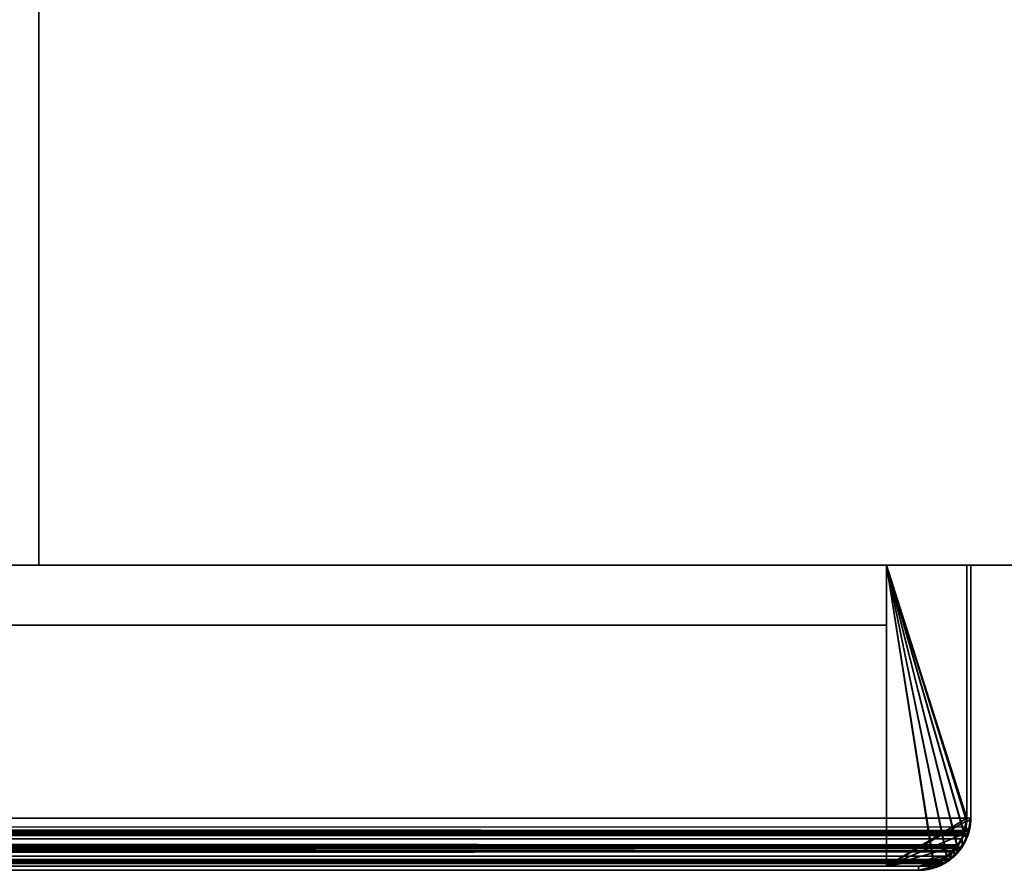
# Model space of a CAD drawing. Header units: millimetres. Extents: x -625 to 3725, y -115 to 86.
# Tile 233 of 256: x 474 to 535, y -33 to 20. Entities that reach past the tile are written whole.
import ezdxf

# ---------------------------------------------------------------- set-up
doc = ezdxf.new("R2010")
doc.units = ezdxf.units.MM
doc.layers.add('151', color=7, linetype='Continuous', true_color=0xffffff)

# ---------------------------------------------------------------- blocks, each defined once
blk = doc.blocks.new('UG_SURFACE_001')
at = {"layer": '151', "color": 252, "linetype": 'Continuous', "lineweight": 35}
for points in [[(625, -14, 2237), (625, 86, 2237), (-625, 86, 2237), (-625, -14, 2237)], [(-475, -14, 2087), (-475, 86, 2087), (475, 86, 2087), (475, -14, 2087)], [(475, -14, 2087), (475, 86, 2087), (475, 86, -3), (475, -14, -3)], [(475, -14, -3), (475, 86, -3), (625, 86, -3), (625, -14, -3)], [(625, -14, 2237), (-625, -14, 2237), (-475, -14, 2087), (475, -14, 2087)], [(475, -14, 2087), (475, -14, -3), (625, -14, -3), (625, -14, 2237)]]:
    blk.add_3dface(points, dxfattribs=at)
blk = doc.blocks.new('UG_SURFACE_026')
at = {"layer": '151', "color": 41, "linetype": 'Continuous', "lineweight": 35}
for points in [[(527.75, -32.75, 2137.75), (527.75, -17.75, 2137.75), (-527.75, -17.75, 2137.75), (-527.75, -32.75, 2137.75)], [(527.75, -17.75, 2137.75), (457.75, -17.75, 2067.75), (-457.75, -17.75, 2067.75), (-527.75, -17.75, 2137.75)], [(457.75, -17.75, 2067.75), (527.75, -17.75, 2137.75), (527.75, -32.75, 2137.75), (457.75, -32.75, 2067.75)], [(457.75, -32.75, 2067.75), (527.75, -32.75, 2137.75), (-527.75, -32.75, 2137.75), (-457.75, -32.75, 2067.75)]]:
    blk.add_3dface(points, dxfattribs=at)
blk = doc.blocks.new('UG_SURFACE_027')
at = {"layer": '151', "color": 14, "linetype": 'Continuous', "lineweight": 35}
for points in [[(532.75, -14, 2142.75), (527.75, -14, 2137.75), (-527.75, -14, 2137.75), (-532.75, -14, 2142.75)], [(532.75, -29.75, 2142.75), (532.75, -14, 2142.75), (-532.75, -14, 2142.75), (-532.75, -29.75, 2142.75)], [(-527.75, -14, 2137.75), (527.75, -14, 2137.75), (527.75, -32.75, 2137.75), (-527.75, -32.75, 2137.75)], [(527.75, -14, 2137.75), (532.166, -31.489, 2142.166), (531.487, -32.12, 2141.487)], [(527.75, -14, 2137.75), (532.75, -14, 2142.75), (532.75, -29.75, 2142.75)], [(531.487, -32.12, 2141.487), (531.226, -32.362, 2141.227), (530.665, -32.509, 2140.665), (527.75, -14, 2137.75)], [(532.75, -29.75, 2142.75), (532.646, -30.532, 2142.646), (532.587, -30.662, 2142.587), (527.75, -14, 2137.75)], [(532.587, -30.662, 2142.587), (532.245, -31.417, 2142.245), (532.166, -31.489, 2142.166), (527.75, -14, 2137.75)], [(530.665, -32.509, 2140.665), (529.75, -32.75, 2139.75), (527.75, -32.75, 2137.75), (527.75, -14, 2137.75)], [(-532.75, -29.75, 2142.75), (-532.602, -30.677, 2142.602), (532.587, -30.662, 2142.587)], [(532.587, -30.662, 2142.587), (532.646, -30.532, 2142.646), (-532.75, -29.75, 2142.75)], [(532.646, -30.532, 2142.646), (532.75, -29.75, 2142.75), (-532.75, -29.75, 2142.75)], [(532.587, -30.662, 2142.587), (-532.602, -30.677, 2142.602), (-532.602, -30.682, 2142.601)], [(532.245, -31.417, 2142.245), (532.587, -30.662, 2142.587), (-532.602, -30.682, 2142.601)], [(-532.602, -30.682, 2142.601), (-532.172, -31.508, 2142.172), (532.166, -31.489, 2142.166)], [(532.166, -31.489, 2142.166), (532.245, -31.417, 2142.245), (-532.602, -30.682, 2142.601)], [(532.166, -31.489, 2142.166), (-532.172, -31.508, 2142.172), (-532.152, -31.547, 2142.152)], [(532.166, -31.489, 2142.166), (-532.152, -31.547, 2142.152), (-531.489, -32.122, 2141.49)], [(-531.489, -32.122, 2141.49), (531.487, -32.12, 2141.487), (532.166, -31.489, 2142.166)], [(531.487, -32.12, 2141.487), (-531.489, -32.122, 2141.49), (-531.189, -32.383, 2141.189)], [(531.226, -32.362, 2141.227), (531.487, -32.12, 2141.487), (-531.189, -32.383, 2141.189)], [(531.226, -32.362, 2141.227), (-531.189, -32.383, 2141.189), (-530.666, -32.516, 2140.666)], [(-530.666, -32.516, 2140.666), (530.665, -32.509, 2140.665), (531.226, -32.362, 2141.227)], [(530.665, -32.509, 2140.665), (-530.666, -32.516, 2140.666), (-529.75, -32.75, 2139.75)], [(-529.75, -32.75, 2139.75), (529.75, -32.75, 2139.75), (530.665, -32.509, 2140.665)], [(527.75, -32.75, 2137.75), (529.75, -32.75, 2139.75), (-529.75, -32.75, 2139.75), (-527.75, -32.75, 2137.75)]]:
    blk.add_3dface(points, dxfattribs=at)
blk = doc.blocks.new('UG_SURFACE_029')
at = {"layer": '151', "color": 7, "linetype": 'Continuous', "lineweight": 35}
for points in [[(533, -29.75, 2143), (533, -14, 2143), (-533, -14, 2143), (-533, -29.75, 2143)], [(532.75, -14, 2142.75), (-532.75, -14, 2142.75), (-533, -14, 2143), (533, -14, 2143)], [(-532.75, -29.75, 2142.75), (-532.75, -14, 2142.75), (532.75, -14, 2142.75), (532.75, -29.75, 2142.75)], [(532.75, -29.75, 2142.75), (532.75, -14, 2142.75), (533, -14, 2143), (533, -29.75, 2143)], [(-533, -29.75, 2143), (-532.84, -30.754, 2142.84), (532.824, -30.738, 2142.823)], [(532.824, -30.738, 2142.823), (532.888, -30.598, 2142.888), (-533, -29.75, 2143)], [(532.888, -30.598, 2142.888), (533, -29.75, 2143), (-533, -29.75, 2143)], [(-532.739, -30.009, 2142.739), (-532.75, -29.75, 2142.75), (532.75, -29.75, 2142.75)], [(-532.739, -30.009, 2142.739), (532.75, -29.75, 2142.75), (532.695, -30.321, 2142.695)], [(-532.739, -30.009, 2142.739), (532.695, -30.321, 2142.695), (532.522, -30.843, 2142.523)], [(532.522, -30.843, 2142.523), (-532.538, -30.854, 2142.538), (-532.739, -30.009, 2142.739)], [(533, -29.75, 2143), (532.888, -30.598, 2142.888), (532.695, -30.321, 2142.695), (532.75, -29.75, 2142.75)], [(532.522, -30.843, 2142.523), (532.695, -30.321, 2142.695), (532.824, -30.738, 2142.823)], [(532.695, -30.321, 2142.695), (532.888, -30.598, 2142.888), (532.824, -30.738, 2142.823)], [(532.824, -30.738, 2142.823), (-532.84, -30.754, 2142.84), (-532.839, -30.76, 2142.839)], [(532.452, -31.555, 2142.452), (532.824, -30.738, 2142.823), (-532.839, -30.76, 2142.839)], [(-532.839, -30.76, 2142.839), (-532.374, -31.655, 2142.374), (532.367, -31.634, 2142.367)], [(532.367, -31.634, 2142.367), (532.452, -31.555, 2142.452), (-532.839, -30.76, 2142.839)], [(-532.538, -30.854, 2142.538), (532.522, -30.843, 2142.523), (532.454, -31.049, 2142.454)], [(532.454, -31.049, 2142.454), (531.96, -31.779, 2141.96), (-532.538, -30.854, 2142.538)], [(-532.535, -30.865, 2142.535), (-532.538, -30.854, 2142.538), (531.96, -31.779, 2141.96)], [(531.96, -31.779, 2141.96), (-531.926, -31.816, 2141.926), (-532.535, -30.865, 2142.535)], [(531.96, -31.779, 2141.96), (532.454, -31.049, 2142.454), (532.452, -31.555, 2142.452), (532.367, -31.634, 2142.367)], [(532.824, -30.738, 2142.823), (532.452, -31.555, 2142.452), (532.454, -31.049, 2142.454), (532.522, -30.843, 2142.523)], [(532.367, -31.634, 2142.367), (-532.374, -31.655, 2142.374), (-532.352, -31.697, 2142.352)], [(532.367, -31.634, 2142.367), (-532.352, -31.697, 2142.352), (-531.634, -32.319, 2141.634)], [(-531.867, -31.857, 2141.867), (-531.926, -31.816, 2141.926), (531.96, -31.779, 2141.96)], [(531.96, -31.779, 2141.96), (531.864, -31.851, 2141.864), (-531.867, -31.857, 2141.867)], [(-530.961, -32.495, 2140.961), (-531.867, -31.857, 2141.867), (531.864, -31.851, 2141.864)], [(-531.634, -32.319, 2141.634), (531.632, -32.317, 2141.632), (532.367, -31.634, 2142.367)], [(-530.961, -32.495, 2140.961), (531.864, -31.851, 2141.864), (531.11, -32.424, 2141.11)], [(531.632, -32.317, 2141.632), (531.11, -32.424, 2141.11), (531.864, -31.851, 2141.864)], [(531.864, -31.851, 2141.864), (531.96, -31.779, 2141.96), (532.367, -31.634, 2142.367), (531.632, -32.317, 2141.632)], [(531.632, -32.317, 2141.632), (-531.634, -32.319, 2141.634), (-531.308, -32.602, 2141.309)], [(531.349, -32.579, 2141.35), (531.632, -32.317, 2141.632), (-531.308, -32.602, 2141.309)], [(-530.852, -32.518, 2140.852), (-530.961, -32.495, 2140.961), (531.11, -32.424, 2141.11)], [(531.11, -32.424, 2141.11), (530.848, -32.487, 2140.848), (-530.852, -32.518, 2140.852)], [(530.848, -32.487, 2140.848), (531.11, -32.424, 2141.11), (531.349, -32.579, 2141.35), (530.741, -32.739, 2140.741)], [(531.632, -32.317, 2141.632), (531.349, -32.579, 2141.35), (531.11, -32.424, 2141.11)], [(531.349, -32.579, 2141.35), (-531.308, -32.602, 2141.309), (-530.742, -32.747, 2140.742)], [(-529.758, -32.75, 2139.758), (-530.852, -32.518, 2140.852), (530.848, -32.487, 2140.848)], [(-530.742, -32.747, 2140.742), (530.741, -32.739, 2140.741), (531.349, -32.579, 2141.35)], [(530.741, -32.739, 2140.741), (-530.742, -32.747, 2140.742), (-529.75, -33, 2139.75)], [(-529.75, -32.75, 2139.75), (-529.758, -32.75, 2139.758), (530.848, -32.487, 2140.848)], [(530.848, -32.487, 2140.848), (529.75, -32.75, 2139.75), (-529.75, -32.75, 2139.75)], [(-529.75, -33, 2139.75), (529.75, -33, 2139.75), (530.741, -32.739, 2140.741)], [(455.75, -32.75, 2065.75), (-455.75, -32.75, 2065.75), (-529.75, -32.75, 2139.75), (529.75, -32.75, 2139.75)], [(455.75, -33, 2065.75), (529.75, -33, 2139.75), (-529.75, -33, 2139.75), (-455.75, -33, 2065.75)], [(455.75, -32.75, 2065.75), (529.75, -32.75, 2139.75), (529.75, -33, 2139.75), (455.75, -33, 2065.75)], [(530.741, -32.739, 2140.741), (529.75, -33, 2139.75), (529.75, -32.75, 2139.75), (530.848, -32.487, 2140.848)]]:
    blk.add_3dface(points, dxfattribs=at)
blk = doc.blocks.new('UG_SURFACE_031')
at = {"layer": '151', "color": 7, "linetype": 'Continuous', "lineweight": 35}
for points in [[(452.75, -29.75, 2062.75), (452.75, 8.25, 2062.75), (452.5, 8.25, 2062.5), (452.5, -29.75, 2062.5)], [(452.5, 8.25, 2062.5), (452.75, 8.25, 2062.75), (452.75, 8.25, -3), (452.5, 8.25, -3)], [(452.5, 8.25, -3), (452.75, 8.25, -3), (452.75, -29.75, -3), (452.5, -29.75, -3)], [(452.5, 8.25, -3), (452.5, -29.75, -3), (452.5, -29.75, 2062.5), (452.5, 8.25, 2062.5)], [(452.75, 8.25, 2062.75), (452.75, -29.75, 2062.75), (452.75, -29.75, -3), (452.75, 8.25, -3)], [(532.75, -14, 2142.75), (533, -14, 2143), (533, -14, -3), (532.75, -14, -3)], [(532.75, -29.75, -3), (532.75, -14, -3), (533, -14, -3), (533, -29.75, -3)], [(532.75, -29.75, 2142.75), (532.75, -14, 2142.75), (532.75, -14, -3), (532.75, -29.75, -3)], [(533, -29.75, 2143), (533, -14, 2143), (532.75, -14, 2142.75), (532.75, -29.75, 2142.75)], [(533, -29.75, -3), (533, -14, -3), (533, -14, 2143), (533, -29.75, 2143)], [(452.75, -29.75, -3), (452.936, -30.649, -3), (452.693, -30.726, -3), (452.5, -29.75, -3)], [(452.761, -30.009, 2062.761), (452.5, -29.75, 2062.5), (452.612, -30.598, 2062.613)], [(452.5, -29.75, 2062.5), (452.761, -30.009, 2062.761), (452.75, -29.75, 2062.75)], [(452.612, -30.598, 2062.613), (452.5, -29.75, -3), (452.693, -30.726, -3)], [(452.612, -30.598, 2062.613), (452.5, -29.75, 2062.5), (452.5, -29.75, -3)], [(452.612, -30.598, 2062.613), (452.758, -30.919, 2062.758), (452.962, -30.854, 2062.962), (452.761, -30.009, 2062.761)], [(452.978, -30.851, -3), (452.936, -30.649, -3), (452.75, -29.75, 2062.75)], [(452.75, -29.75, 2062.75), (452.761, -30.009, 2062.761), (452.978, -30.851, -3)], [(452.936, -30.649, -3), (452.75, -29.75, -3), (452.75, -29.75, 2062.75)], [(452.761, -30.009, 2062.761), (452.962, -30.854, 2062.962), (452.978, -30.851, -3)], [(532.839, -30.76, 2142.839), (533, -29.75, 2143), (532.739, -30.009, 2142.739), (532.538, -30.854, 2142.538)], [(532.719, -29.913, -3), (532.553, -30.777, -3), (532.538, -30.854, 2142.538)], [(532.538, -30.854, 2142.538), (532.739, -30.009, 2142.739), (532.719, -29.913, -3)], [(532.553, -30.777, -3), (532.719, -29.913, -3), (532.966, -29.927, -3), (532.789, -30.864, -3)], [(532.75, -29.75, -3), (532.719, -29.913, -3), (532.739, -30.009, 2142.739)], [(532.719, -29.913, -3), (532.75, -29.75, -3), (533, -29.75, -3), (532.966, -29.927, -3)], [(532.739, -30.009, 2142.739), (532.75, -29.75, 2142.75), (532.75, -29.75, -3)], [(532.75, -29.75, 2142.75), (532.739, -30.009, 2142.739), (533, -29.75, 2143)], [(533, -29.75, 2143), (532.776, -30.937, -3), (532.789, -30.864, -3)], [(532.776, -30.937, -3), (533, -29.75, 2143), (532.839, -30.76, 2142.839)], [(533, -29.75, 2143), (532.789, -30.864, -3), (532.966, -29.927, -3)], [(532.966, -29.927, -3), (533, -29.75, -3), (533, -29.75, 2143)], [(452.693, -30.726, -3), (452.758, -30.919, 2062.758), (452.612, -30.598, 2062.613)], [(452.736, -30.945, -3), (452.693, -30.726, -3), (452.936, -30.649, -3), (452.978, -30.851, -3)], [(452.693, -30.726, -3), (452.736, -30.945, -3), (452.758, -30.919, 2062.758)], [(452.978, -30.851, -3), (452.995, -30.93, -3), (452.745, -30.987, -3), (452.736, -30.945, -3)], [(453.048, -31.555, 2063.048), (452.758, -30.919, 2062.758), (452.736, -30.945, -3)], [(453.048, -31.555, 2063.048), (452.736, -30.945, -3), (452.745, -30.987, -3)], [(452.995, -30.93, -3), (453.346, -31.452, -3), (453.148, -31.593, -3), (452.745, -30.987, -3)], [(453.49, -31.966, 2063.49), (452.745, -30.987, -3), (453.148, -31.593, -3)], [(452.745, -30.987, -3), (453.49, -31.966, 2063.49), (453.048, -31.555, 2063.048)], [(452.758, -30.919, 2062.758), (452.965, -30.865, 2062.965), (452.962, -30.854, 2062.962)], [(452.965, -30.865, 2062.965), (452.758, -30.919, 2062.758), (453.048, -31.555, 2063.048)], [(452.995, -30.93, -3), (452.978, -30.851, -3), (452.962, -30.854, 2062.962)], [(452.962, -30.854, 2062.962), (453.346, -31.452, -3), (452.995, -30.93, -3)], [(453.629, -31.871, -3), (453.346, -31.452, -3), (452.962, -30.854, 2062.962)], [(452.962, -30.854, 2062.962), (452.965, -30.865, 2062.965), (453.629, -31.871, -3)], [(453.629, -31.871, -3), (452.965, -30.865, 2062.965), (453.574, -31.816, 2063.574)], [(453.048, -31.555, 2063.048), (453.49, -31.966, 2063.49), (453.574, -31.816, 2063.574), (452.965, -30.865, 2062.965)], [(532.536, -30.852, -3), (532.084, -31.545, -3), (531.926, -31.816, 2141.926)], [(531.926, -31.816, 2141.926), (532.535, -30.865, 2142.535), (532.536, -30.852, -3)], [(532.352, -31.697, 2142.352), (532.753, -30.926, 2142.753), (532.535, -30.865, 2142.535), (531.926, -31.816, 2141.926)], [(532.77, -30.945, -3), (532.279, -31.695, -3), (532.084, -31.545, -3), (532.536, -30.852, -3)], [(532.352, -31.697, 2142.352), (532.279, -31.695, -3), (532.77, -30.945, -3)], [(532.77, -30.945, -3), (532.753, -30.926, 2142.753), (532.352, -31.697, 2142.352)], [(532.535, -30.865, 2142.535), (532.538, -30.854, 2142.538), (532.536, -30.852, -3)], [(532.538, -30.854, 2142.538), (532.535, -30.865, 2142.535), (532.753, -30.926, 2142.753)], [(532.54, -30.846, -3), (532.536, -30.852, -3), (532.538, -30.854, 2142.538)], [(532.536, -30.852, -3), (532.54, -30.846, -3), (532.77, -30.945, -3)], [(532.538, -30.854, 2142.538), (532.753, -30.926, 2142.753), (532.839, -30.76, 2142.839)], [(532.553, -30.777, -3), (532.54, -30.846, -3), (532.538, -30.854, 2142.538)], [(532.54, -30.846, -3), (532.553, -30.777, -3), (532.789, -30.864, -3), (532.776, -30.937, -3)], [(532.54, -30.846, -3), (532.776, -30.937, -3), (532.77, -30.945, -3)], [(532.776, -30.937, -3), (532.839, -30.76, 2142.839), (532.753, -30.926, 2142.753)], [(532.753, -30.926, 2142.753), (532.77, -30.945, -3), (532.776, -30.937, -3)], [(453.452, -32.048, -3), (453.148, -31.593, -3), (453.346, -31.452, -3), (453.629, -31.871, -3)], [(453.148, -31.593, -3), (453.452, -32.048, -3), (453.49, -31.966, 2063.49)], [(453.633, -31.857, 2063.633), (453.574, -31.816, 2063.574), (453.49, -31.966, 2063.49)], [(454.539, -32.495, 2064.539), (453.633, -31.857, 2063.633), (453.49, -31.966, 2063.49), (454.151, -32.579, 2064.151)], [(453.574, -31.816, 2063.574), (453.633, -31.857, 2063.633), (453.629, -31.871, -3)], [(453.955, -32.084, -3), (453.629, -31.871, -3), (453.633, -31.857, 2063.633)], [(454.648, -32.536, -3), (453.955, -32.084, -3), (453.633, -31.857, 2063.633)], [(453.633, -31.857, 2063.633), (454.539, -32.495, 2064.539), (454.648, -32.536, -3)], [(530.961, -32.495, 2140.961), (531.867, -31.857, 2141.867), (531.871, -31.871, -3)], [(531.308, -32.602, 2141.309), (532.021, -31.985, 2142.02), (531.867, -31.857, 2141.867), (530.961, -32.495, 2140.961)], [(532.084, -31.545, -3), (531.871, -31.871, -3), (531.867, -31.857, 2141.867)], [(531.867, -31.857, 2141.867), (531.926, -31.816, 2141.926), (532.084, -31.545, -3)], [(532.021, -31.985, 2142.02), (531.926, -31.816, 2141.926), (531.867, -31.857, 2141.867)], [(531.871, -31.871, -3), (532.084, -31.545, -3), (532.279, -31.695, -3), (532.048, -32.048, -3)], [(531.926, -31.816, 2141.926), (532.021, -31.985, 2142.02), (532.352, -31.697, 2142.352)], [(532.279, -31.695, -3), (532.352, -31.697, 2142.352), (532.021, -31.985, 2142.02)], [(532.021, -31.985, 2142.02), (532.048, -32.048, -3), (532.279, -31.695, -3)], [(453.629, -31.871, -3), (453.955, -32.084, -3), (453.805, -32.279, -3), (453.452, -32.048, -3)], [(454.151, -32.579, 2064.151), (453.49, -31.966, 2063.49), (453.452, -32.048, -3)], [(454.151, -32.579, 2064.151), (453.452, -32.048, -3), (453.805, -32.279, -3)], [(454.555, -32.77, -3), (453.805, -32.279, -3), (453.955, -32.084, -3), (454.648, -32.536, -3)], [(453.805, -32.279, -3), (454.565, -32.688, 2064.565), (454.151, -32.579, 2064.151)], [(453.805, -32.279, -3), (454.555, -32.77, -3), (454.565, -32.688, 2064.565)], [(531.871, -31.871, -3), (531.452, -32.154, -3), (530.852, -32.518, 2140.852)], [(530.852, -32.518, 2140.852), (530.961, -32.495, 2140.961), (531.871, -31.871, -3)], [(530.852, -32.518, 2140.852), (531.452, -32.154, -3), (530.93, -32.505, -3)], [(530.93, -32.505, -3), (531.452, -32.154, -3), (531.593, -32.352, -3), (530.987, -32.755, -3)], [(530.987, -32.755, -3), (531.593, -32.352, -3), (531.308, -32.602, 2141.309)], [(532.048, -32.048, -3), (532.021, -31.985, 2142.02), (531.308, -32.602, 2141.309)], [(531.308, -32.602, 2141.309), (531.593, -32.352, -3), (532.048, -32.048, -3)], [(532.048, -32.048, -3), (531.593, -32.352, -3), (531.452, -32.154, -3), (531.871, -31.871, -3)], [(454.151, -32.579, 2064.151), (454.565, -32.688, 2064.565), (454.539, -32.495, 2064.539)], [(454.539, -32.495, 2064.539), (454.648, -32.518, 2064.648), (454.648, -32.536, -3)], [(454.648, -32.518, 2064.648), (454.539, -32.495, 2064.539), (454.565, -32.688, 2064.565)], [(454.648, -32.536, -3), (454.654, -32.54, -3), (454.563, -32.776, -3), (454.555, -32.77, -3)], [(454.565, -32.688, 2064.565), (454.555, -32.77, -3), (454.563, -32.776, -3)], [(454.654, -32.54, -3), (454.723, -32.553, -3), (454.636, -32.789, -3), (454.563, -32.776, -3)], [(454.565, -32.688, 2064.565), (454.563, -32.776, -3), (454.636, -32.789, -3)], [(454.565, -32.688, 2064.565), (455.75, -33, 2065.75), (455.742, -32.75, 2065.742), (454.648, -32.518, 2064.648)], [(454.636, -32.789, -3), (455.75, -33, 2065.75), (454.565, -32.688, 2064.565)], [(454.723, -32.553, -3), (455.587, -32.719, -3), (455.573, -32.966, -3), (454.636, -32.789, -3)], [(455.75, -33, 2065.75), (454.636, -32.789, -3), (455.573, -32.966, -3)], [(454.648, -32.518, 2064.648), (454.723, -32.553, -3), (454.654, -32.54, -3)], [(454.648, -32.518, 2064.648), (455.587, -32.719, -3), (454.723, -32.553, -3)], [(454.654, -32.54, -3), (454.648, -32.536, -3), (454.648, -32.518, 2064.648)], [(455.75, -32.75, -3), (455.587, -32.719, -3), (454.648, -32.518, 2064.648)], [(454.648, -32.518, 2064.648), (455.742, -32.75, 2065.742), (455.75, -32.75, -3)], [(455.587, -32.719, -3), (455.75, -32.75, -3), (455.75, -33, -3), (455.573, -32.966, -3)], [(455.573, -32.966, -3), (455.75, -33, -3), (455.75, -33, 2065.75)], [(455.742, -32.75, 2065.742), (455.75, -32.75, 2065.75), (455.75, -32.75, -3)], [(455.75, -32.75, 2065.75), (455.742, -32.75, 2065.742), (455.75, -33, 2065.75)], [(455.75, -32.75, 2065.75), (529.75, -32.75, 2139.75), (529.75, -32.75, -3), (455.75, -32.75, -3)], [(455.75, -32.75, -3), (529.75, -32.75, -3), (529.75, -33, -3), (455.75, -33, -3)], [(529.75, -32.75, 2139.75), (455.75, -32.75, 2065.75), (455.75, -33, 2065.75), (529.75, -33, 2139.75)], [(455.75, -33, 2065.75), (455.75, -33, -3), (529.75, -33, -3), (529.75, -33, 2139.75)], [(530.852, -32.518, 2140.852), (529.758, -32.75, 2139.758), (529.75, -33, 2139.75), (530.937, -32.697, 2140.937)], [(530.851, -32.522, -3), (530.649, -32.564, -3), (529.75, -32.75, 2139.75)], [(529.75, -32.75, 2139.75), (529.758, -32.75, 2139.758), (530.851, -32.522, -3)], [(530.649, -32.564, -3), (529.75, -32.75, -3), (529.75, -32.75, 2139.75)], [(529.75, -32.75, -3), (530.649, -32.564, -3), (530.726, -32.807, -3), (529.75, -33, -3)], [(530.726, -32.807, -3), (530.937, -32.697, 2140.937), (529.75, -33, 2139.75)], [(529.75, -33, 2139.75), (529.758, -32.75, 2139.758), (529.75, -32.75, 2139.75)], [(529.75, -33, 2139.75), (529.75, -33, -3), (530.726, -32.807, -3)], [(529.758, -32.75, 2139.758), (530.852, -32.518, 2140.852), (530.851, -32.522, -3)], [(530.945, -32.764, -3), (530.726, -32.807, -3), (530.649, -32.564, -3), (530.851, -32.522, -3)], [(530.726, -32.807, -3), (530.945, -32.764, -3), (530.937, -32.697, 2140.937)], [(530.93, -32.505, -3), (530.851, -32.522, -3), (530.852, -32.518, 2140.852)], [(530.851, -32.522, -3), (530.93, -32.505, -3), (530.945, -32.764, -3)], [(530.937, -32.697, 2140.937), (530.961, -32.495, 2140.961), (530.852, -32.518, 2140.852)], [(530.93, -32.505, -3), (530.987, -32.755, -3), (530.945, -32.764, -3)], [(530.961, -32.495, 2140.961), (530.937, -32.697, 2140.937), (531.308, -32.602, 2141.309)], [(530.987, -32.755, -3), (531.308, -32.602, 2141.309), (530.937, -32.697, 2140.937)], [(530.937, -32.697, 2140.937), (530.945, -32.764, -3), (530.987, -32.755, -3)]]:
    blk.add_3dface(points, dxfattribs=at)
blk = doc.blocks.new('UG_SURFACE_032')
at = {"layer": '151', "color": 41, "linetype": 'Continuous', "lineweight": 35}
for points in [[(527.75, -17.75, 2137.75), (527.75, -17.75, -3), (457.75, -17.75, -3), (457.75, -17.75, 2067.75)], [(457.75, -17.75, -3), (457.75, -32.75, -3), (457.75, -32.75, 2067.75), (457.75, -17.75, 2067.75)], [(527.75, -32.75, -3), (457.75, -32.75, -3), (457.75, -17.75, -3), (527.75, -17.75, -3)], [(457.75, -32.75, 2067.75), (527.75, -32.75, 2137.75), (527.75, -17.75, 2137.75), (457.75, -17.75, 2067.75)], [(527.75, -32.75, -3), (527.75, -17.75, -3), (527.75, -17.75, 2137.75), (527.75, -32.75, 2137.75)], [(457.75, -32.75, 2067.75), (457.75, -32.75, -3), (527.75, -32.75, -3), (527.75, -32.75, 2137.75)]]:
    blk.add_3dface(points, dxfattribs=at)
blk = doc.blocks.new('UG_SURFACE_033')
at = {"layer": '151', "color": 14, "linetype": 'Continuous', "lineweight": 35}
for points in [[(527.75, -14, 2137.75), (527.75, -14, -3), (527.75, -32.75, -3), (527.75, -32.75, 2137.75)], [(527.75, -32.75, -3), (527.75, -14, -3), (532.75, -14, -3), (532.75, -29.75, -3)], [(527.75, -14, 2137.75), (531.509, -32.104, 2141.509), (532.152, -31.547, 2142.152), (532.16, -31.532, 2142.16)], [(532.16, -31.532, 2142.16), (532.58, -30.723, 2142.58), (527.75, -14, 2137.75)], [(532.58, -30.723, 2142.58), (532.602, -30.682, 2142.601), (532.721, -29.93, 2142.721), (527.75, -14, 2137.75)], [(527.75, -14, 2137.75), (530.695, -32.509, 2140.695), (531.189, -32.383, 2141.189), (531.509, -32.104, 2141.509)], [(527.75, -14, 2137.75), (527.75, -32.75, 2137.75), (529.75, -32.75, 2139.75), (530.695, -32.509, 2140.695)], [(532.721, -29.93, 2142.721), (532.75, -29.75, 2142.75), (532.75, -14, 2142.75), (527.75, -14, 2137.75)], [(532.75, -14, 2142.75), (532.75, -14, -3), (527.75, -14, -3), (527.75, -14, 2137.75)], [(532.75, -29.75, -3), (532.75, -14, -3), (532.75, -14, 2142.75), (532.75, -29.75, 2142.75)], [(532.75, -29.75, -3), (532.714, -29.931, -3), (527.75, -32.75, -3)], [(532.714, -29.931, -3), (532.556, -30.723, -3), (527.75, -32.75, -3)], [(532.58, -30.723, 2142.58), (532.556, -30.723, -3), (532.714, -29.931, -3)], [(532.714, -29.931, -3), (532.602, -30.682, 2142.601), (532.58, -30.723, 2142.58)], [(532.714, -29.931, -3), (532.721, -29.93, 2142.721), (532.602, -30.682, 2142.601)], [(532.721, -29.93, 2142.721), (532.714, -29.931, -3), (532.75, -29.75, -3)], [(532.75, -29.75, -3), (532.75, -29.75, 2142.75), (532.721, -29.93, 2142.721)], [(527.75, -32.75, -3), (532.556, -30.723, -3), (532.522, -30.898, -3), (532.117, -31.504, -3)], [(532.16, -31.532, 2142.16), (532.117, -31.504, -3), (532.522, -30.898, -3)], [(532.522, -30.898, -3), (532.58, -30.723, 2142.58), (532.16, -31.532, 2142.16)], [(532.522, -30.898, -3), (532.556, -30.723, -3), (532.58, -30.723, 2142.58)], [(527.75, -32.75, -3), (532.117, -31.504, -3), (531.871, -31.871, -3), (531.504, -32.117, -3)], [(532.117, -31.504, -3), (532.152, -31.547, 2142.152), (531.509, -32.104, 2141.509)], [(531.509, -32.104, 2141.509), (531.871, -31.871, -3), (532.117, -31.504, -3)], [(532.117, -31.504, -3), (532.16, -31.532, 2142.16), (532.152, -31.547, 2142.152)], [(530.699, -32.561, -3), (529.75, -32.75, -3), (527.75, -32.75, -3), (531.504, -32.117, -3)], [(531.504, -32.117, -3), (531.189, -32.383, 2141.189), (530.695, -32.509, 2140.695)], [(530.695, -32.509, 2140.695), (530.898, -32.522, -3), (531.504, -32.117, -3)], [(531.504, -32.117, -3), (530.898, -32.522, -3), (530.699, -32.561, -3)], [(531.504, -32.117, -3), (531.509, -32.104, 2141.509), (531.189, -32.383, 2141.189)], [(531.509, -32.104, 2141.509), (531.504, -32.117, -3), (531.871, -31.871, -3)], [(527.75, -32.75, 2137.75), (527.75, -32.75, -3), (529.75, -32.75, -3), (529.75, -32.75, 2139.75)], [(530.699, -32.561, -3), (530.695, -32.509, 2140.695), (529.75, -32.75, 2139.75)], [(529.75, -32.75, 2139.75), (529.75, -32.75, -3), (530.699, -32.561, -3)], [(530.695, -32.509, 2140.695), (530.699, -32.561, -3), (530.898, -32.522, -3)]]:
    blk.add_3dface(points, dxfattribs=at)

msp = doc.modelspace()

# ---------------------------------------------------------------- linework, layer by layer
at = {"layer": '151', "color": 251, "linetype": 'Continuous', "lineweight": -3, "true_color": 0x636466}
for p, q in [((475, 86, -3), (475, -14, -3)), ((475, 86, 2087), (475, -14, 2087)), ((625, -14, 2237), (-625, -14, 2237)), ((533, -14, 2143), (-533, -14, 2143)), ((532.75, -14, 2142.75), (-532.75, -14, 2142.75)), ((532.75, -14, 2142.75), (-532.75, -14, 2142.75)), ((527.75, -14, 2137.75), (-527.75, -14, 2137.75)), ((-475, -14, 2087), (475, -14, 2087)), ((475, -14, 2087), (475, -14, -3)), ((475, -14, -3), (625, -14, -3)), ((527.75, -14, -3), (532.75, -14, -3)), ((532.75, -14, 2142.75), (527.75, -14, 2137.75)), ((527.75, -14, -3), (527.75, -32.75, -3)), ((527.75, -14, 2137.75), (532.75, -14, 2142.75)), ((527.75, -14, 2137.75), (527.75, -32.75, 2137.75)), ((527.75, -14, -3), (527.75, -14, 2137.75)), ((527.75, -14, 2137.75), (527.75, -32.75, 2137.75)), ((532.75, -14, -3), (532.75, -14, 2142.75)), ((532.75, -29.75, 2142.75), (532.75, -14, 2142.75)), ((533, -14, -3), (532.75, -14, -3)), ((532.75, -29.75, -3), (532.75, -14, -3)), ((532.75, -29.75, 2142.75), (532.75, -14, 2142.75)), ((532.75, -29.75, 2142.75), (532.75, -14, 2142.75)), ((533, -14, 2143), (532.75, -14, 2142.75)), ((532.75, -29.75, 2142.75), (532.75, -14, 2142.75)), ((532.75, -29.75, -3), (532.75, -14, -3)), ((532.75, -14, -3), (532.75, -14, 2142.75)), ((532.75, -14, 2142.75), (533, -14, 2143)), ((533, -29.75, 2143), (533, -14, 2143)), ((533, -29.75, 2143), (533, -14, 2143)), ((533, -29.75, -3), (533, -14, -3)), ((533, -14, -3), (533, -14, 2143)), ((527.75, -17.75, 2137.75), (-527.75, -17.75, 2137.75)), ((457.75, -17.75, 2067.75), (527.75, -17.75, 2137.75)), ((457.75, -17.75, -3), (527.75, -17.75, -3)), ((527.75, -17.75, 2137.75), (457.75, -17.75, 2067.75)), ((457.75, -17.75, -3), (527.75, -17.75, -3)), ((527.75, -17.75, -3), (527.75, -17.75, 2137.75)), ((527.75, -32.75, 2137.75), (527.75, -17.75, 2137.75)), ((527.75, -32.75, -3), (527.75, -17.75, -3)), ((527.75, -32.75, 2137.75), (527.75, -17.75, 2137.75)), ((533, -29.75, 2143), (-533, -29.75, 2143)), ((532.75, -29.75, 2142.75), (-532.75, -29.75, 2142.75)), ((532.75, -29.75, -3), (532.75, -29.75, 2142.75)), ((533, -29.75, -3), (533, -29.75, 2143)), ((529.75, -32.75, 2139.75), (-529.75, -32.75, 2139.75)), ((529.75, -32.75, 2139.75), (-529.75, -32.75, 2139.75)), ((529.75, -32.75, 2139.75), (-529.75, -32.75, 2139.75)), ((529.75, -33, 2139.75), (-529.75, -33, 2139.75)), ((529.75, -33, 2139.75), (-529.75, -33, 2139.75)), ((527.75, -32.75, 2137.75), (-527.75, -32.75, 2137.75)), ((527.75, -32.75, 2137.75), (-527.75, -32.75, 2137.75)), ((455.75, -32.75, 2065.75), (529.75, -32.75, 2139.75)), ((455.75, -32.75, -3), (529.75, -32.75, -3)), ((529.75, -32.75, 2139.75), (455.75, -32.75, 2065.75)), ((455.75, -33, -3), (529.75, -33, -3)), ((455.75, -33, 2065.75), (529.75, -33, 2139.75)), ((529.75, -33, 2139.75), (455.75, -33, 2065.75)), ((457.75, -32.75, 2067.75), (527.75, -32.75, 2137.75)), ((527.75, -32.75, -3), (457.75, -32.75, -3)), ((527.75, -32.75, 2137.75), (457.75, -32.75, 2067.75)), ((529.75, -32.75, 2139.75), (527.75, -32.75, 2137.75)), ((529.75, -32.75, -3), (527.75, -32.75, -3)), ((527.75, -32.75, -3), (527.75, -32.75, 2137.75)), ((527.75, -32.75, -3), (527.75, -32.75, 2137.75)), ((527.75, -32.75, 2137.75), (529.75, -32.75, 2139.75)), ((529.75, -32.75, -3), (529.75, -32.75, 2139.75)), ((529.75, -32.75, -3), (529.75, -32.75, 2139.75)), ((529.75, -33, -3), (529.75, -33, 2139.75))]:
    msp.add_line(p, q, dxfattribs=at)
msp.add_arc((529.75, -29.75, -3), 3, 270, 0, dxfattribs=at)
for points, degree in [([(532.75, -29.75, 2142.75), (177.583, -29.75, 2142.75), (-177.583, -29.75, 2142.75), (-532.75, -29.75, 2142.75)], 3), ([(533, -29.75, -3), (532.75, -29.75, -3)], 1), ([(532.75, -29.75, -3), (532.75, -29.75, 712.25), (532.75, -29.75, 1427.5), (532.75, -29.75, 2142.75)], 3), ([(529.75, -33, -3), (529.75, -32.75, -3)], 1)]:
    msp.add_open_spline(points, degree=degree, dxfattribs=at)
for points, knots in [([(529.75, -32.75, -3), (530.538, -32.75, -3), (531.316, -32.427, -3), (532.427, -31.316, -3), (532.75, -30.538, -3), (532.75, -29.75, -3)], [0, 0, 0, 0, 0.5, 0.5, 1, 1, 1, 1]), ([(532.75, -29.75, 2142.75), (532.75, -30.23, 2142.75), (532.629, -30.698, 2142.629), (532.241, -31.478, 2142.241), (531.975, -31.798, 2141.975), (531.11, -32.528, 2141.11), (530.429, -32.75, 2140.429), (529.75, -32.75, 2139.75)], [0, 0, 0, 0, 0.25, 0.25, 0.5, 0.5, 1, 1, 1, 1]), ([(529.75, -32.75, 2139.75), (530.429, -32.75, 2140.429), (531.104, -32.532, 2141.104), (531.971, -31.802, 2141.971), (532.235, -31.487, 2142.235), (532.629, -30.701, 2142.629), (532.75, -30.234, 2142.75), (532.75, -29.75, 2142.75)], [0, 0, 0, 0, 0.5, 0.5, 0.75, 0.75, 1, 1, 1, 1])]:
    msp.add_open_spline(points, degree=3, knots=knots, dxfattribs=at)
for points in [[(529.75, -33, -3), (533, -33, -3), (533, -29.75, -3)], [(529.75, -32.75, 2139.75), (532.75, -32.75, 2142.75), (532.75, -29.75, 2142.75)], [(529.75, -33, 2139.75), (533, -33, 2143), (533, -29.75, 2143)], [(532.75, -29.75, 2142.75), (532.75, -32.75, 2142.75), (529.75, -32.75, 2139.75)], [(533, -29.75, 2143), (533, -33, 2143), (529.75, -33, 2139.75)]]:
    msp.add_rational_spline(points, [1, 0.707106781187, 1], degree=2, dxfattribs=at)

# ---------------------------------------------------------------- block references
for name in ['UG_SURFACE_001', 'UG_SURFACE_029', 'UG_SURFACE_031', 'UG_SURFACE_027', 'UG_SURFACE_033', 'UG_SURFACE_026', 'UG_SURFACE_032']:
    msp.add_blockref(name, (0, 0), dxfattribs=at)

doc.saveas('drawing.dxf')
